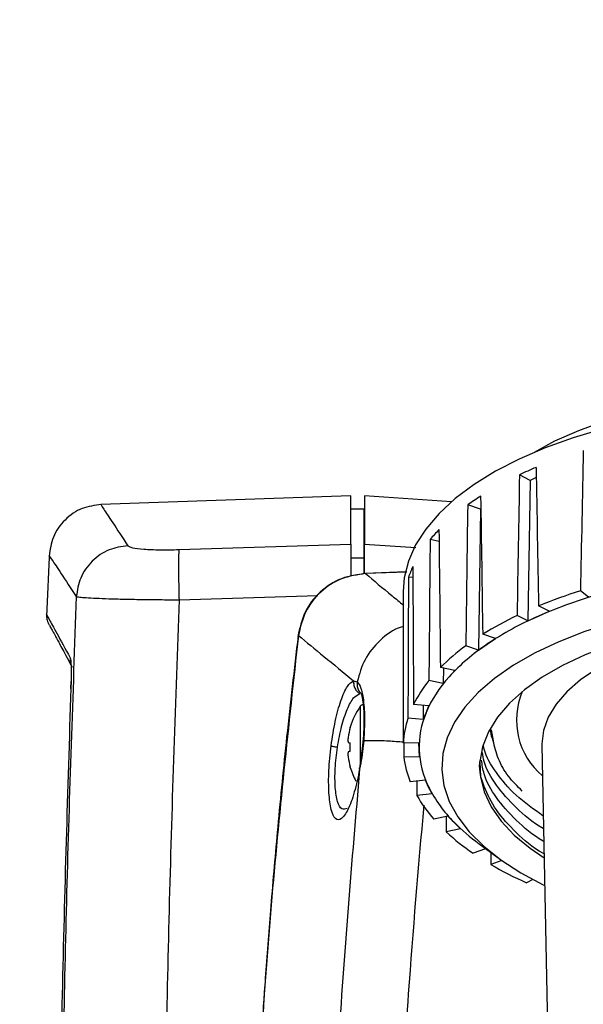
# Model space of a CAD drawing. Header units: inches. Extents: x 0.6 to 33.8, y 0 to 21.7.
# Tile 121 of 204: x 18 to 18.6, y 16.3 to 17.4. Entities that reach past the tile are written whole.
import ezdxf

# ---------------------------------------------------------------- set-up
doc = ezdxf.new("R2010")
doc.units = ezdxf.units.IN
doc.header["$MEASUREMENT"] = 0
doc.layers.add('FORMAT', color=7, linetype='Continuous')
doc.styles.add('SLDTEXTSTYLE3', font='TXT', dxfattribs={"width": 0.75})
doc.dimstyles.new('SLDDIMSTYLE0', dxfattribs={"dimtxt": 0.125, "dimasz": 0.13, "dimexe": 0, "dimexo": 0.0625, "dimgap": 0.03125, "dimtad": 0, "dimtih": 1, "dimtoh": 1, "dimdec": 1, "dimlfac": 4, "dimrnd": 1e-09, "dimzin": 12, "dimdsep": 46, "dimtxsty": 'SLDTEXTSTYLE3', "dimsah": 1, "dimcen": 0.09, "dimadec": 0, "dimazin": 3, "dimtfac": 1, "dimtdec": 1, "dimtofl": 0, "dimtmove": 0, "dimatfit": 3, "dimfxl": 0, "dimfrac": 2, "dimtolj": 1, "dimtzin": 12, "dimarcsym": 0})

# ---------------------------------------------------------------- blocks, each defined once
blk = doc.blocks.new('_D_4')
at = {"layer": 'FORMAT'}
for p, q in [((18.2277, 18.1795), (18.1896, 18.1795)), ((18.1896, 18.1795), (18.1896, 17.9811)), ((18.5048, 18.1795), (18.5429, 18.1795)), ((18.5429, 18.1795), (18.5429, 17.9811)), ((16.9337, 9.6125), (16.9337, 18.1245)), ((19.7988, 17.3901), (19.7988, 18.1245)), ((16.9337, 17.9995), (18.08, 17.9995)), ((19.7988, 17.9995), (18.6525, 17.9995)), ((18.1896, 17.9811), (18.2277, 17.9811)), ((18.5429, 17.9811), (18.5048, 17.9811))]:
    blk.add_line(p, q, dxfattribs=at)
for points in [[(16.9337, 17.9995), (17.0637, 17.9795), (17.0637, 18.0195)], [(19.7988, 17.9995), (19.6688, 18.0195), (19.6688, 17.9795)]]:
    blk.add_solid(points, dxfattribs=at)
at = {"layer": 'FORMAT', "char_height": 0.125, "attachment_point": 1, "style": 'SLDTEXTSTYLE3'}
for s, insert in [('291', (18.2277, 18.1422)), ('11.5', (18.2046, 17.9552))]:
    blk.add_mtext(s, dxfattribs=dict(at, insert=insert))

msp = doc.modelspace()

# ---------------------------------------------------------------- linework, layer by layer
at = {"color": 7, "linetype": 'Continuous'}
for p, q in [((18.5639, 16.851), (18.5521, 16.8571)), ((18.5639, 16.851), (18.5611, 16.696)), ((18.5706, 16.854), (18.5639, 16.851)), ((18.3659, 16.8339), (18.0898, 16.8243)), ((18.3659, 16.7805), (18.3659, 16.8339)), ((18.4769, 16.8272), (18.381, 16.8339)), ((18.381, 16.8339), (18.381, 16.7805)), ((18.3806, 16.8191), (18.3659, 16.8191)), ((18.381, 16.8191), (18.3806, 16.8191)), ((18.3806, 16.7654), (18.3806, 16.8191)), ((18.5091, 16.8191), (18.4949, 16.8239)), ((18.5091, 16.8191), (18.5069, 16.6638)), ((18.5094, 16.8194), (18.5091, 16.8191)), ((18.4633, 16.7837), (18.4534, 16.7857)), ((18.1763, 16.7746), (18.3659, 16.7805)), ((18.3659, 16.7805), (18.3659, 16.7458)), ((18.381, 16.7485), (18.381, 16.7805)), ((18.381, 16.7805), (18.4375, 16.777)), ((18.3659, 16.7654), (18.3806, 16.7654)), ((18.3806, 16.7486), (18.3806, 16.7654)), ((18.3806, 16.7654), (18.381, 16.7654)), ((18.4262, 16.7499), (18.382, 16.7483)), ((18.4278, 16.7497), (18.3821, 16.7481)), ((18.3821, 16.7481), (18.3821, 16.7482)), ((18.4344, 16.7438), (18.4295, 16.7443)), ((18.4238, 16.7284), (18.4238, 16.7108)), ((18.6282, 16.7221), (18.6193, 16.7291)), ((18.1763, 16.7193), (18.3294, 16.7241)), ((18.573, 16.7013), (18.5849, 16.7065)), ((18.5849, 16.7065), (18.5732, 16.7125)), ((18.5611, 16.696), (18.5494, 16.702)), ((18.5611, 16.696), (18.573, 16.7013)), ((18.5256, 16.6765), (18.5115, 16.6812)), ((18.5162, 16.6702), (18.5256, 16.6765)), ((18.5069, 16.6638), (18.4928, 16.6685)), ((18.5069, 16.6638), (18.5162, 16.6702)), ((18.4806, 16.6412), (18.4648, 16.6444)), ((18.4681, 16.6438), (18.4679, 16.627)), ((18.4743, 16.6341), (18.4806, 16.6412)), ((18.0572, 16.633), (18.0571, 16.6319)), ((18.369, 16.6298), (18.373, 16.6289)), ((18.4679, 16.627), (18.4521, 16.6302)), ((18.4679, 16.627), (18.4743, 16.6341)), ((18.0569, 16.6215), (18.0571, 16.6292)), ((18.3763, 16.6018), (18.3763, 16.5402)), ((18.452, 16.6023), (18.4352, 16.6039)), ((18.4459, 16.6029), (18.4458, 16.5871)), ((18.4489, 16.5947), (18.452, 16.6023)), ((18.4458, 16.5871), (18.4289, 16.5887)), ((18.4458, 16.5871), (18.4489, 16.5947)), ((18.3652, 16.5784), (18.3652, 16.5789)), ((18.5207, 16.5759), (18.523, 16.5638)), ((18.3652, 16.552), (18.3652, 16.5613)), ((18.3789, 16.5583), (18.3753, 16.5333)), ((18.3793, 16.563), (18.3789, 16.5581)), ((18.3796, 16.5583), (18.3789, 16.5581)), ((18.3801, 16.5635), (18.3796, 16.5583)), ((18.4411, 16.5614), (18.4239, 16.5612)), ((18.4413, 16.5536), (18.4411, 16.5614)), ((18.4416, 16.5459), (18.4413, 16.5536)), ((18.5768, 16.559), (18.5836, 16.2154)), ((18.4416, 16.5459), (18.4244, 16.5457)), ((18.3652, 16.5344), (18.3652, 16.5348)), ((18.3756, 16.5325), (18.3754, 16.5337)), ((18.4482, 16.5203), (18.4314, 16.5184)), ((18.4518, 16.5127), (18.4482, 16.5203)), ((18.4555, 16.5052), (18.4518, 16.5127)), ((18.4555, 16.5052), (18.4387, 16.5033)), ((18.4731, 16.4807), (18.4575, 16.4773)), ((18.48, 16.4737), (18.4731, 16.4807)), ((18.4868, 16.4667), (18.4712, 16.4632)), ((18.4868, 16.4667), (18.48, 16.4737)), ((18.5074, 16.45), (18.5284, 16.4345)), ((18.5147, 16.4446), (18.501, 16.4396)), ((18.5155, 16.4441), (18.5147, 16.4446)), ((18.5325, 16.4316), (18.5205, 16.4273)), ((18.5666, 16.4108), (18.5599, 16.4071))]:
    msp.add_line(p, q, dxfattribs=at)
at = {"color": 7, "linetype": 'Continuous', "flags": 128}
for points in [[(19.1417, 16.8819), (19.1351, 16.8857), (19.1105, 16.8983), (19.0833, 16.9096), (19.054, 16.9196), (19.0228, 16.9282), (18.9899, 16.9353), (18.9557, 16.9408), (18.9206, 16.9447), (18.8849, 16.9469), (18.8488, 16.9475), (18.8128, 16.9463), (18.7773, 16.9435), (18.7424, 16.9391), (18.7087, 16.933), (18.6763, 16.9254), (18.6457, 16.9163), (18.6171, 16.9058), (18.5908, 16.8941), (18.5684, 16.8819)], [(18.6443, 16.9077), (18.6114, 16.898), (18.5805, 16.8869), (18.5518, 16.8745), (18.5255, 16.861), (18.5019, 16.8464), (18.4811, 16.8308), (18.4634, 16.8144), (18.4488, 16.7973), (18.4374, 16.7797), (18.4295, 16.7617), (18.4249, 16.7433), (18.4238, 16.7284)], [(18.7526, 16.7137), (18.7217, 16.709), (18.6876, 16.7022), (18.655, 16.6939), (18.6242, 16.6841), (18.5955, 16.6729), (18.5692, 16.6606), (18.5454, 16.647), (18.5245, 16.6325), (18.5065, 16.6171), (18.4917, 16.6009), (18.4802, 16.5842), (18.4721, 16.567), (18.4675, 16.5495), (18.4663, 16.5318)], [(18.7436, 16.6915), (18.7129, 16.6858), (18.6816, 16.6782), (18.6521, 16.6691), (18.6247, 16.6586), (18.5996, 16.6468), (18.5772, 16.634), (18.5576, 16.62), (18.5411, 16.6053), (18.5278, 16.5898), (18.5178, 16.5737), (18.5113, 16.5572), (18.5084, 16.5406), (18.5089, 16.5238), (18.5131, 16.5072), (18.5207, 16.4908), (18.5318, 16.4749), (18.5462, 16.4597), (18.5638, 16.4452), (18.5793, 16.4347)], [(18.7415, 16.6814), (18.7343, 16.6798), (18.707, 16.6726), (18.6815, 16.664), (18.6583, 16.6541), (18.6375, 16.643), (18.6194, 16.6308), (18.6043, 16.6178), (18.5924, 16.6041), (18.5838, 16.5898), (18.5785, 16.5751), (18.5768, 16.5603), (18.5768, 16.559)], [(18.0561, 16.6552), (18.0561, 16.6525), (18.0565, 16.6499)], [(18.3801, 16.5635), (18.3795, 16.5632), (18.3793, 16.5629)], [(18.4663, 16.5318), (18.4687, 16.5143), (18.4746, 16.4968), (18.4839, 16.4798), (18.4966, 16.4632), (18.5126, 16.4473), (18.5316, 16.4322), (18.5536, 16.418), (18.5783, 16.4049), (18.5799, 16.4041)]]:
    msp.add_lwpolyline(points, dxfattribs=at)
at = {"color": 7, "linetype": 'Continuous'}
for centre, radius, start, end in [((18.7495, 16.437), 0.4642, 112.7047, 115.1752), ((18.6721, 16.5786), 0.3026, 122.5686, 125.8551), ((18.5953, 16.669), 0.1837, 135.9775, 140.5609), ((37.6966, 15.8497), 19.685, 177.32606, 177.51549), ((18.54, 16.7059), 0.1169, 154.6569, 160.8536), ((18.7828, 16.201), 0.5528, 107.1937, 112.2777), ((18.786, 16.2163), 0.5296, 105.7611, 113.7103), ((18.5218, 16.7108), 0.098, 178.5487, 181.4859), ((18.7123, 16.3596), 0.3791, 115.4397, 121.9784), ((18.7184, 16.3683), 0.3633, 113.597, 123.8211), ((18.6326, 16.4774), 0.2368, 126.1789, 135.1298), ((18.6421, 16.4811), 0.2271, 123.6584, 137.6503), ((18.5641, 16.5396), 0.1441, 141.0364, 153.5063), ((18.5765, 16.5406), 0.1386, 137.5364, 157.0064), ((18.6291, 16.5865), 0.0804, 156.8606, 230.0072), ((18.4408, 16.5566), 0.0787, 144.9669, 163.561), ((18.3793, 16.5998), 0.00364, 90, 144.9669), ((18.526, 16.5565), 0.1022, 161.6964, 177.3746), ((18.54, 16.5566), 0.0987, 157.3183, 181.7527), ((18.441, 16.5567), 0.0788, 164.0162, 172.1887), ((18.4271, 16.5605), 0.0646, 173.8095, 177.3446), ((18.3777, 16.565), 0.0151, 185.697, 192.901), ((18.3707, 16.6075), 0.0465, 260.4123, 263.2951), ((18.5433, 16.558), 0.1021, 182.441, 206.3284), ((18.3777, 16.5483), 0.0151, 167.099, 174.303), ((18.4271, 16.5528), 0.0646, 182.6554, 186.1905), ((18.3707, 16.5058), 0.0465, 96.7049, 99.5877), ((18.441, 16.5566), 0.0788, 187.8113, 195.9838), ((18.5295, 16.5581), 0.1058, 186.723, 202.0465), ((18.4408, 16.5566), 0.0787, 196.439, 208.3164), ((18.5855, 16.5795), 0.1494, 206.5435, 225.0533), ((18.5736, 16.5808), 0.1555, 209.8725, 221.7242), ((18.6421, 16.6338), 0.2278, 224.6331, 233.7527), ((18.6453, 16.6519), 0.2567, 227.3027, 235.7848), ((18.7247, 16.7779), 0.4058, 239.7786, 246.0274)]:
    msp.add_arc(centre, radius, start, end, dxfattribs=at)
for major_axis, ratio, start_param, end_param in [((0.3676, 17.7988), 0.012668, 1.590146, 1.598846), ((-0.3181, 17.5527), 0.016586, 1.590917, 1.599617), ((0.3132, 17.8328), 0.016627, 1.591644, 1.600344), ((-0.25, 17.5242), 0.020051, 1.592767, 1.601468), ((0.2453, 17.8608), 0.019858, 1.593453, 1.602153), ((-0.1706, 17.5031), 0.022628, 1.594971, 1.603672), ((0.167, 17.8815), 0.022235, 1.595497, 1.604197), ((-0.0835, 17.4904), 0.02419, 1.597422, 1.606122), ((0.0816, 17.8939), 0.023665, 1.597696, 1.606397), ((0.0074, 17.4866), 0.024658, 1.599995, 1.608696), ((-0.0072, 17.8976), 0.024092, 1.607805, 1.608671), ((-0.0958, 17.8925), 0.023501, 1.61005, 1.610939), ((-0.1802, 17.8787), 0.021913, 1.612164, 1.613119), ((-0.2571, 17.8568), 0.019391, 1.614358, 1.61513)]:
    msp.add_ellipse((18.855, 17.2236), major_axis=major_axis, ratio=ratio, start_param=start_param, end_param=end_param, dxfattribs=at)
for points, knots in [([(18.0899, 16.8243), (18.0899, 16.8243), (18.0888, 16.826), (18.0927, 16.82), (18.1016, 16.8064), (18.1137, 16.788), (18.1197, 16.7788)], [0, 0, 0, 0, 0.000001, 0.332978, 0.666144, 1, 1, 1, 1]), ([(18.0904, 16.8243), (18.0832, 16.8233), (18.0685, 16.8214), (18.0495, 16.8082), (18.0361, 16.7894), (18.034, 16.7746), (18.0329, 16.7675)], [0, 0, 0, 0, 0.240936, 0.500004, 0.75907, 1, 1, 1, 1]), ([(18.1197, 16.7788), (18.1127, 16.7778), (18.0982, 16.7757), (18.0796, 16.7627), (18.0663, 16.7442), (18.064, 16.7297), (18.0629, 16.7228)], [0, 0, 0, 0, 0.2412, 0.5, 0.7588, 1, 1, 1, 1]), ([(18.1197, 16.7788), (18.121, 16.7781), (18.1235, 16.7766), (18.1366, 16.775), (18.1548, 16.7742), (18.1691, 16.7745), (18.1763, 16.7746)], [0, 0, 0, 0, 0.252424, 0.503216, 0.752181, 1, 1, 1, 1]), ([(18.033, 16.768), (18.033, 16.768), (18.0318, 16.7697), (18.0358, 16.7638), (18.0448, 16.7502), (18.0569, 16.7319), (18.0629, 16.7228)], [0, 0, 0, 0, 0.00001, 0.333003, 0.666214, 1, 1, 1, 1]), ([(18.3828, 16.7482), (18.3735, 16.747), (18.3549, 16.7445), (18.3311, 16.7288), (18.3135, 16.7063), (18.3095, 16.688), (18.3075, 16.6789)], [0, 0, 0, 0, 0.249731, 0.5004, 0.750833, 1, 1, 1, 1]), ([(18.3821, 16.7481), (18.3731, 16.7468), (18.3549, 16.7442), (18.3317, 16.7287), (18.3143, 16.7068), (18.3101, 16.6889), (18.308, 16.6799)], [0, 0, 0, 0, 0.249841, 0.499615, 0.749608, 1, 1, 1, 1]), ([(18.3821, 16.7482), (18.3821, 16.7483), (18.3821, 16.7484), (18.3821, 16.7482), (18.3821, 16.7481)], [0, 0, 0, 0, 0.862271, 1, 1, 1, 1]), ([(18.3821, 16.7481), (18.3914, 16.7403), (18.4039, 16.7299), (18.4197, 16.7168), (18.4238, 16.7134)], [0, 0, 0, 0, 0.73964, 1, 1, 1, 1]), ([(18.0629, 16.7228), (18.059, 16.614), (18.0512, 16.3963), (18.0456, 16.0693), (18.0445, 15.7424), (18.0481, 15.4156), (18.0546, 15.1981), (18.0578, 15.0894)], [0, 0, 0, 0, 0.200085, 0.400109, 0.600172, 0.800151, 1, 1, 1, 1]), ([(18.0629, 16.7228), (18.0639, 16.7226), (18.0658, 16.7222), (18.0735, 16.7216), (18.0843, 16.721), (18.0985, 16.7204), (18.1153, 16.72), (18.1343, 16.7196), (18.1548, 16.7194), (18.1691, 16.7193), (18.1763, 16.7193)], [0, 0, 0, 0, 0.130694, 0.25085, 0.378482, 0.500883, 0.626776, 0.75044, 0.874765, 1, 1, 1, 1]), ([(18.1763, 16.7193), (18.1724, 16.6086), (18.1645, 16.3872), (18.159, 16.0545), (18.1583, 15.7218), (18.1622, 15.3893), (18.169, 15.168), (18.1724, 15.0574)], [0, 0, 0, 0, 0.200012, 0.400051, 0.60013, 0.800107, 1, 1, 1, 1]), ([(18.03, 16.703), (18.03, 16.703), (18.0291, 16.7048), (18.0325, 16.6985), (18.0403, 16.6842), (18.0508, 16.6648), (18.0561, 16.6552)], [0, 0, 0, 0, 0.000018, 0.332767, 0.665956, 1, 1, 1, 1]), ([(18.03, 16.7032), (18.0301, 16.7014), (18.0301, 16.6978), (18.0316, 16.6944), (18.0324, 16.6927)], [0, 0, 0, 0, 0.491946, 1, 1, 1, 1]), ([(18.0324, 16.6927), (18.0325, 16.6926), (18.0326, 16.6924), (18.0332, 16.6912), (18.0341, 16.6897), (18.035, 16.6879), (18.036, 16.686), (18.037, 16.6843), (18.0381, 16.6823), (18.0395, 16.6797), (18.0415, 16.6759), (18.0443, 16.6708), (18.048, 16.664), (18.0527, 16.6555), (18.0565, 16.6484), (18.0584, 16.6449)], [0, 0, 0, 0, 0.095301, 0.180404, 0.255307, 0.320011, 0.374516, 0.418823, 0.457936, 0.515439, 0.586885, 0.672272, 0.771602, 0.88487, 1, 1, 1, 1]), ([(18.4243, 16.6897), (18.4233, 16.6895), (18.4135, 16.6874), (18.3976, 16.6751), (18.3801, 16.6544), (18.3753, 16.6373), (18.373, 16.6289)], [0, 0, 0, 0, 0.036162, 0.363563, 0.691025, 1, 1, 1, 1]), ([(18.308, 16.6799), (18.2972, 16.5808), (18.2756, 16.3825), (18.2573, 16.0835), (18.2495, 15.7839), (18.253, 15.4843), (18.268, 15.1852), (18.2934, 14.8872), (18.3197, 14.69), (18.3329, 14.5915)], [0, 0, 0, 0, 0.1427862, 0.285746, 0.4285496, 0.5715103, 0.7142685, 0.8573516, 1, 1, 1, 1]), ([(18.3077, 16.6795), (18.3034, 16.6423), (18.2952, 16.5721), (18.2854, 16.4726), (18.2778, 16.3853), (18.272, 16.3103), (18.2677, 16.2473), (18.2643, 16.1928), (18.2615, 16.1423), (18.2591, 16.0918), (18.2551, 15.9958), (18.2518, 15.8968), (18.2517, 15.8148), (18.2517, 15.795)], [0, 0, 0, 0, 0.126765, 0.239567, 0.338401, 0.423264, 0.494155, 0.551754, 0.60807, 0.665082, 0.722789, 0.933103, 1, 1, 1, 1]), ([(18.308, 16.6799), (18.3077, 16.6799), (18.3073, 16.6798), (18.3077, 16.6796), (18.3078, 16.6795)], [0, 0, 0, 0, 0.741442, 1, 1, 1, 1]), ([(18.308, 16.6799), (18.317, 16.6725), (18.3352, 16.6575), (18.3577, 16.6391), (18.369, 16.6298)], [0, 0, 0, 0, 0.498321, 1, 1, 1, 1]), ([(18.0561, 16.6552), (18.0563, 16.6543), (18.0568, 16.6526), (18.0572, 16.6453), (18.0573, 16.6346), (18.057, 16.626), (18.0569, 16.6215)], [0, 0, 0, 0, 0.242888, 0.483099, 0.726485, 1, 1, 1, 1]), ([(18.0571, 16.6444), (18.0571, 16.6442), (18.0571, 16.6433), (18.0572, 16.64), (18.0572, 16.6349), (18.0571, 16.6309), (18.0571, 16.6289)], [0, 0, 0, 0, 0.084687, 0.383072, 0.702542, 1, 1, 1, 1]), ([(18.3442, 16.5583), (18.3456, 16.5675), (18.3484, 16.5861), (18.3549, 16.6091), (18.3621, 16.6256), (18.3667, 16.6284), (18.369, 16.6298)], [0, 0, 0, 0, 0.243652, 0.494075, 0.747423, 1, 1, 1, 1]), ([(18.369, 16.6298), (18.369, 16.6284), (18.3689, 16.6256), (18.3703, 16.6215), (18.3726, 16.6179), (18.3749, 16.6163), (18.3759, 16.6155)], [0, 0, 0, 0, 0.247, 0.502945, 0.757325, 1, 1, 1, 1]), ([(18.0569, 16.6215), (18.0533, 16.5089), (18.0462, 16.2836), (18.0422, 15.9453), (18.0425, 15.607), (18.0472, 15.3819), (18.0496, 15.2692)], [0, 0, 0, 0, 0.249968, 0.500116, 0.749966, 1, 1, 1, 1]), ([(18.0571, 16.6289), (18.0571, 16.6287), (18.0571, 16.6262), (18.057, 16.6235), (18.0569, 16.6211)], [0, 0, 0, 0, 0.102126, 1, 1, 1, 1]), ([(18.373, 16.6289), (18.3728, 16.6275), (18.3725, 16.6245), (18.3739, 16.6202), (18.3755, 16.6173), (18.3768, 16.6164), (18.377, 16.6162)], [0, 0, 0, 0, 0.313611, 0.638747, 0.960009, 1, 1, 1, 1]), ([(18.373, 16.6289), (18.3744, 16.6269), (18.3777, 16.6222), (18.3806, 16.6051), (18.3813, 16.5838), (18.3804, 16.5695), (18.3801, 16.5635)], [0, 0, 0, 0, 0.240059, 0.549844, 0.809954, 1, 1, 1, 1]), ([(18.3511, 16.5566), (18.3525, 16.5645), (18.3554, 16.5803), (18.3619, 16.5994), (18.369, 16.6126), (18.3736, 16.6145), (18.3759, 16.6155)], [0, 0, 0, 0, 0.2463317, 0.4974939, 0.7501582, 1, 1, 1, 1]), ([(18.3769, 16.6162), (18.3771, 16.6158), (18.3776, 16.6151), (18.3796, 16.6064), (18.3804, 16.5925), (18.3803, 16.5767), (18.3796, 16.5673), (18.3793, 16.5624)], [0, 0, 0, 0, 0.172854, 0.39722, 0.671549, 0.829039, 1, 1, 1, 1]), ([(18.523, 16.5638), (18.5218, 16.5671), (18.5204, 16.5708), (18.5202, 16.5745), (18.5202, 16.5749)], [0, 0, 0, 0, 0.894088, 1, 1, 1, 1]), ([(18.3756, 16.5325), (18.3737, 16.5236), (18.37, 16.5058), (18.3627, 16.4865), (18.3554, 16.4761), (18.3488, 16.4762), (18.344, 16.4864), (18.3414, 16.5053), (18.3412, 16.5305), (18.3432, 16.549), (18.3442, 16.5583)], [0, 0, 0, 0, 0.1269022, 0.2564461, 0.3858899, 0.5131807, 0.6369082, 0.7580344, 0.8786874, 1, 1, 1, 1]), ([(18.3442, 16.5583), (18.3444, 16.5582), (18.345, 16.5579), (18.3466, 16.5575), (18.3486, 16.5571), (18.3503, 16.5568), (18.3511, 16.5566)], [0, 0, 0, 0, 0.2532903, 0.50813, 0.7587688, 1, 1, 1, 1]), ([(18.3617, 16.4891), (18.3597, 16.4884), (18.3556, 16.487), (18.351, 16.4955), (18.3484, 16.5113), (18.3482, 16.5329), (18.3501, 16.5487), (18.3511, 16.5566)], [0, 0, 0, 0, 0.1891321, 0.3952056, 0.5968013, 0.7973011, 1, 1, 1, 1]), ([(18.3796, 16.5583), (18.3791, 16.5539), (18.378, 16.5451), (18.3764, 16.5367), (18.3756, 16.5325)], [0, 0, 0, 0, 0.495309, 1, 1, 1, 1]), ([(18.4244, 16.5621), (18.4186, 16.5625), (18.4054, 16.5635), (18.3894, 16.5639), (18.3831, 16.5636), (18.3801, 16.5635)], [0, 0, 0, 0, 0.283241, 0.649112, 1, 1, 1, 1]), ([(18.5783, 16.4806), (18.5678, 16.4881), (18.5467, 16.5032), (18.5258, 16.5283), (18.5143, 16.5472), (18.5125, 16.5576), (18.5123, 16.5591)], [0, 0, 0, 0, 0.317605, 0.634302, 0.94568, 1, 1, 1, 1]), ([(18.5551, 16.5082), (18.5497, 16.5136), (18.5382, 16.525), (18.5278, 16.5439), (18.5246, 16.5572), (18.523, 16.5638)], [0, 0, 0, 0, 0.308166, 0.654083, 1, 1, 1, 1]), ([(18.5786, 16.4667), (18.5785, 16.4667), (18.5661, 16.4736), (18.5476, 16.4898), (18.5255, 16.5145), (18.5136, 16.5352), (18.5117, 16.5474), (18.5112, 16.5508)], [0, 0, 0, 0, 0.001885, 0.300397, 0.597635, 0.889881, 1, 1, 1, 1]), ([(18.3756, 16.5325), (18.3669, 16.4304), (18.3496, 16.2261), (18.3381, 15.9184), (18.337, 15.6104), (18.3478, 15.3027), (18.3691, 14.9956), (18.3929, 14.7922), (18.4048, 14.6906)], [0, 0, 0, 0, 0.166626, 0.333316, 0.499887, 0.666544, 0.8333, 1, 1, 1, 1]), ([(18.5792, 16.4389), (18.5789, 16.439), (18.5663, 16.446), (18.5477, 16.4623), (18.525, 16.487), (18.5124, 16.513), (18.5071, 16.5314), (18.5084, 16.541), (18.5086, 16.5419)], [0, 0, 0, 0, 0.005236, 0.252018, 0.497745, 0.739347, 0.974049, 1, 1, 1, 1]), ([(18.5789, 16.4528), (18.5787, 16.4529), (18.5662, 16.4598), (18.5476, 16.476), (18.5254, 16.5008), (18.5129, 16.5233), (18.5109, 16.5373), (18.5102, 16.5424)], [0, 0, 0, 0, 0.003872, 0.285126, 0.56518, 0.84053, 1, 1, 1, 1]), ([(18.4464, 16.4927), (18.4403, 16.4233), (18.4261, 16.2621), (18.4146, 16.0082), (18.4102, 15.7315), (18.4151, 15.4549), (18.4294, 15.1786), (18.4521, 14.903), (18.475, 14.7204), (18.4865, 14.6291)], [0, 0, 0, 0, 0.11192, 0.259942, 0.407852, 0.555797, 0.703739, 0.851864, 1, 1, 1, 1])]:
    msp.add_open_spline(points, degree=3, knots=knots, dxfattribs=at)
msp.add_open_spline([(18.1763, 16.7746), (18.1761, 16.7731), (18.1758, 16.7701), (18.1756, 16.7572), (18.1758, 16.7398), (18.1761, 16.7261), (18.1763, 16.7193)], degree=3, dxfattribs=at)

# ---------------------------------------------------------------- dimensions: what is measured, and where the dimension line sits
at = {"layer": 'FORMAT'}
dim = msp.add_linear_dim(base=(16.9337, 17.9995), p1=(19.7988, 17.3401), p2=(16.9337, 9.5625), dimstyle='SLDDIMSTYLE0', dxfattribs=at)
dim.commit()
dim.dimension.update_dxf_attribs({"geometry": '_D_4', "text_midpoint": (18.3663, 17.9995), "dimtype": 160})

doc.saveas('drawing.dxf')
